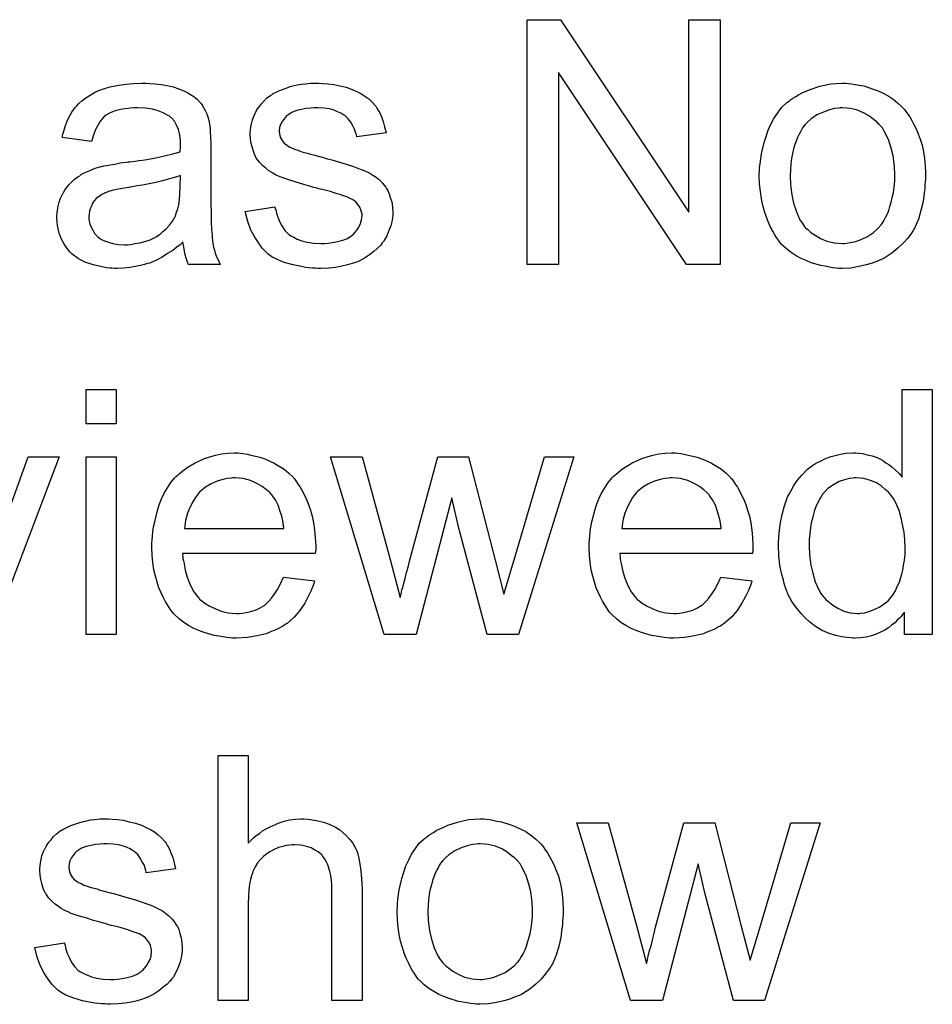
# Model space of a CAD drawing. Extents: x -1.7 to 9, y -2.8 to 5.2.
# Tile 98 of 227: x 4.869 to 5.168, y -0.05 to 0.272. Entities that reach past the tile are written whole.
import ezdxf

# ---------------------------------------------------------------- set-up
doc = ezdxf.new("R2010")
doc.units = 0
doc.layers.add('qfn32-50-23-b_document', color=1, linetype='CONTINUOUS')

msp = doc.modelspace()

# ---------------------------------------------------------------- linework, layer by layer
at = {"layer": 'qfn32-50-23-b_document', "color": 1}
for points in [[(5.098207, 0.191567), (5.087215, 0.191567), (5.045332, 0.254392), (5.045332, 0.191567), (5.03515, 0.191567), (5.03515, 0.271632), (5.046026, 0.271632), (5.088025, 0.208691), (5.088025, 0.271632), (5.098207, 0.271632), (5.098207, 0.191567)], [(4.911698, 0.250806), (4.913434, 0.25069), (4.915401, 0.250459), (4.917368, 0.250112), (4.919335, 0.249649), (4.921186, 0.24907), (4.921417, 0.248954), (4.921996, 0.248723), (4.922806, 0.248376), (4.923847, 0.247913), (4.925004, 0.247219), (4.926161, 0.246525), (4.927202, 0.245599), (4.928128, 0.244674), (4.928243, 0.244558), (4.928475, 0.244211), (4.928822, 0.243632), (4.929285, 0.242938), (4.929863, 0.241897), (4.930326, 0.240856), (4.930789, 0.239583), (4.931136, 0.238079), (4.931136, 0.237963), (4.931252, 0.237616), (4.931367, 0.236922), (4.931483, 0.235996), (4.931483, 0.234723), (4.931599, 0.233219), (4.931715, 0.231252), (4.931715, 0.229054), (4.931715, 0.215864), (4.931715, 0.215749), (4.931715, 0.215286), (4.931715, 0.214592), (4.931715, 0.213666), (4.931715, 0.212625), (4.931715, 0.211352), (4.93183, 0.208575), (4.93183, 0.205683), (4.931946, 0.20279), (4.932062, 0.201518), (4.932062, 0.200361), (4.932177, 0.199319), (4.932293, 0.198509), (4.932293, 0.198394), (4.932409, 0.197931), (4.932524, 0.197237), (4.932872, 0.196311), (4.933103, 0.19527), (4.933566, 0.194113), (4.934144, 0.19284), (4.934723, 0.191567), (4.924425, 0.191567), (4.92431, 0.191683), (4.924194, 0.192146), (4.923963, 0.192724), (4.923615, 0.19365), (4.923268, 0.194691), (4.923037, 0.195964), (4.922806, 0.197352), (4.922574, 0.198856), (4.922458, 0.198856), (4.922343, 0.198625), (4.921649, 0.198047), (4.920607, 0.197237), (4.919219, 0.196195), (4.917483, 0.195154), (4.915748, 0.193997), (4.913897, 0.192956), (4.91193, 0.192146), (4.911698, 0.19203), (4.911004, 0.191914), (4.909963, 0.191567), (4.90869, 0.19122), (4.90707, 0.190873), (4.905219, 0.190642), (4.903137, 0.19041), (4.901054, 0.190295), (4.900128, 0.190295), (4.899434, 0.19041), (4.898624, 0.19041), (4.897699, 0.190526), (4.895616, 0.190873), (4.893302, 0.191452), (4.890757, 0.192262), (4.888443, 0.193418), (4.88636, 0.194923), (4.886129, 0.195154), (4.88555, 0.195732), (4.88474, 0.196774), (4.883815, 0.198162), (4.882889, 0.199898), (4.882079, 0.201865), (4.881501, 0.204294), (4.881385, 0.205451), (4.881269, 0.20684), (4.881269, 0.207071), (4.881269, 0.207534), (4.881385, 0.208344), (4.881501, 0.209385), (4.881732, 0.210658), (4.882079, 0.21193), (4.882542, 0.213319), (4.88312, 0.214592), (4.883236, 0.214707), (4.883468, 0.21517), (4.88393, 0.215864), (4.884509, 0.216674), (4.885203, 0.2176), (4.886129, 0.218525), (4.887054, 0.219451), (4.888211, 0.220261), (4.888327, 0.220377), (4.88879, 0.220608), (4.889368, 0.221071), (4.890294, 0.221534), (4.891335, 0.221996), (4.892608, 0.222575), (4.893881, 0.223038), (4.895385, 0.2235), (4.8955, 0.2235), (4.895963, 0.223616), (4.896657, 0.223848), (4.897583, 0.223963), (4.89874, 0.224195), (4.900244, 0.224426), (4.90198, 0.224773), (4.904062, 0.225005), (4.904178, 0.225005), (4.904641, 0.22512), (4.905219, 0.22512), (4.906029, 0.225236), (4.906955, 0.225352), (4.908112, 0.225583), (4.909384, 0.225699), (4.910773, 0.22593), (4.91355, 0.226509), (4.916558, 0.227087), (4.919219, 0.227781), (4.920492, 0.228129), (4.921649, 0.228476), (4.921649, 0.228591), (4.921649, 0.228823), (4.921764, 0.229517), (4.921764, 0.230327), (4.921764, 0.23079), (4.921764, 0.231021), (4.921764, 0.231137), (4.921764, 0.231252), (4.921764, 0.231947), (4.921649, 0.233104), (4.921417, 0.234376), (4.92107, 0.235765), (4.920492, 0.237153), (4.919797, 0.238426), (4.918872, 0.239467), (4.918756, 0.239583), (4.918178, 0.240046), (4.917252, 0.240508), (4.916095, 0.241203), (4.914475, 0.241781), (4.912624, 0.24236), (4.91031, 0.242707), (4.907649, 0.242822), (4.906492, 0.242822), (4.905335, 0.242707), (4.903715, 0.242475), (4.902095, 0.242244), (4.90036, 0.241781), (4.89874, 0.241203), (4.897352, 0.240393), (4.897236, 0.240277), (4.896773, 0.23993), (4.896195, 0.239351), (4.8955, 0.238426), (4.894806, 0.237269), (4.893996, 0.235765), (4.893302, 0.233913), (4.892608, 0.231831), (4.883005, 0.233104), (4.883005, 0.233219), (4.88312, 0.233335), (4.88312, 0.233682), (4.883236, 0.234145), (4.883583, 0.235186), (4.884046, 0.23669), (4.884625, 0.238194), (4.885319, 0.239814), (4.886244, 0.241434), (4.887286, 0.242938), (4.887401, 0.243054), (4.887864, 0.243517), (4.888558, 0.244211), (4.889484, 0.245136), (4.890757, 0.246062), (4.892261, 0.246988), (4.893996, 0.248029), (4.895963, 0.248839), (4.896079, 0.248839), (4.896195, 0.248954), (4.896542, 0.24907), (4.897005, 0.249186), (4.898162, 0.249533), (4.899781, 0.24988), (4.901632, 0.250227), (4.903947, 0.250574), (4.906376, 0.250806), (4.909153, 0.250921), (4.910426, 0.250921), (4.911698, 0.250806)], [(4.968276, 0.250806), (4.970011, 0.25069), (4.971862, 0.250459), (4.973829, 0.249996), (4.975912, 0.249533), (4.977879, 0.248839), (4.977994, 0.248839), (4.97811, 0.248723), (4.978689, 0.248492), (4.979614, 0.248029), (4.980771, 0.24745), (4.982044, 0.246641), (4.983317, 0.245715), (4.984474, 0.244674), (4.985515, 0.243517), (4.985631, 0.243401), (4.985862, 0.242938), (4.986325, 0.242128), (4.986903, 0.241203), (4.987482, 0.239814), (4.98806, 0.23831), (4.988523, 0.236575), (4.988986, 0.234608), (4.979383, 0.233335), (4.979383, 0.233566), (4.979267, 0.234029), (4.979036, 0.234839), (4.978689, 0.23588), (4.97811, 0.236922), (4.977416, 0.238079), (4.976606, 0.239236), (4.975449, 0.240277), (4.975333, 0.240393), (4.974871, 0.240624), (4.974176, 0.241087), (4.973135, 0.24155), (4.971978, 0.242012), (4.970474, 0.242475), (4.968623, 0.242707), (4.966656, 0.242822), (4.965499, 0.242822), (4.964342, 0.242707), (4.962838, 0.242591), (4.961334, 0.242244), (4.959714, 0.241897), (4.95821, 0.241318), (4.956937, 0.240508), (4.956821, 0.240393), (4.956474, 0.240161), (4.956011, 0.239698), (4.955549, 0.239004), (4.95497, 0.23831), (4.954507, 0.237385), (4.95416, 0.236343), (4.954045, 0.235302), (4.954045, 0.235186), (4.954045, 0.234955), (4.95416, 0.234608), (4.95416, 0.234145), (4.954507, 0.232988), (4.955202, 0.231831), (4.955317, 0.231715), (4.955433, 0.2316), (4.955664, 0.231252), (4.956127, 0.230905), (4.95659, 0.230558), (4.957284, 0.230095), (4.958094, 0.229748), (4.95902, 0.229286), (4.959135, 0.229286), (4.959367, 0.22917), (4.95983, 0.229054), (4.96064, 0.228707), (4.961797, 0.22836), (4.963301, 0.228013), (4.964226, 0.227666), (4.965267, 0.227434), (4.966425, 0.227087), (4.967697, 0.22674), (4.967813, 0.22674), (4.96816, 0.226624), (4.968739, 0.226509), (4.969433, 0.226277), (4.970243, 0.226046), (4.971284, 0.225815), (4.973482, 0.22512), (4.975912, 0.224426), (4.978342, 0.223616), (4.98054, 0.222806), (4.981466, 0.222459), (4.982275, 0.222112), (4.982507, 0.221996), (4.98297, 0.221765), (4.983664, 0.221418), (4.984705, 0.220839), (4.985746, 0.220145), (4.986788, 0.21922), (4.987829, 0.218178), (4.988755, 0.217021), (4.98887, 0.216906), (4.989102, 0.216443), (4.989565, 0.215749), (4.990027, 0.214707), (4.990374, 0.213435), (4.990837, 0.212046), (4.991069, 0.210426), (4.991184, 0.208575), (4.991184, 0.208344), (4.991184, 0.207765), (4.991069, 0.20684), (4.990837, 0.205567), (4.99049, 0.204179), (4.989912, 0.202674), (4.989217, 0.200939), (4.988292, 0.199319), (4.988176, 0.199088), (4.987713, 0.198625), (4.987135, 0.197815), (4.986209, 0.196889), (4.984936, 0.195848), (4.983548, 0.194691), (4.981928, 0.19365), (4.979961, 0.192609), (4.979846, 0.192609), (4.97973, 0.192493), (4.979036, 0.192262), (4.977879, 0.191914), (4.976375, 0.191452), (4.974524, 0.190989), (4.972441, 0.190642), (4.970243, 0.19041), (4.967697, 0.190295), (4.966656, 0.190295), (4.965846, 0.19041), (4.96492, 0.19041), (4.963763, 0.190526), (4.962606, 0.190642), (4.961334, 0.190873), (4.958557, 0.191452), (4.955664, 0.192262), (4.952888, 0.193418), (4.951615, 0.194113), (4.950458, 0.194923), (4.950342, 0.195038), (4.950226, 0.195154), (4.949532, 0.195848), (4.948491, 0.196889), (4.947334, 0.198509), (4.946061, 0.200476), (4.944789, 0.20279), (4.943747, 0.205683), (4.942937, 0.208922), (4.952656, 0.210426), (4.952656, 0.210311), (4.952656, 0.210195), (4.952888, 0.209501), (4.953119, 0.208344), (4.953582, 0.207071), (4.95416, 0.205683), (4.954855, 0.204179), (4.955896, 0.202674), (4.957168, 0.201402), (4.9574, 0.201286), (4.957863, 0.200939), (4.958788, 0.200476), (4.959945, 0.199898), (4.961449, 0.199319), (4.963185, 0.198856), (4.965267, 0.198509), (4.967697, 0.198394), (4.968854, 0.198394), (4.970011, 0.198509), (4.971515, 0.198741), (4.973135, 0.199088), (4.974871, 0.199551), (4.976375, 0.200129), (4.977763, 0.201055), (4.977879, 0.20117), (4.978342, 0.201518), (4.978804, 0.202096), (4.979499, 0.202906), (4.980077, 0.203832), (4.980656, 0.204988), (4.981003, 0.206145), (4.981118, 0.207534), (4.981118, 0.20765), (4.981118, 0.208112), (4.981003, 0.208691), (4.980771, 0.209501), (4.980424, 0.210311), (4.979846, 0.211121), (4.979151, 0.212046), (4.97811, 0.21274), (4.977994, 0.212856), (4.977647, 0.212972), (4.977069, 0.213319), (4.976143, 0.213666), (4.974755, 0.214129), (4.973945, 0.214476), (4.973019, 0.214707), (4.971978, 0.215054), (4.970821, 0.215401), (4.969548, 0.215749), (4.968044, 0.216096), (4.967929, 0.216096), (4.967582, 0.216211), (4.967003, 0.216327), (4.966309, 0.216559), (4.965383, 0.21679), (4.964342, 0.217137), (4.962144, 0.217715), (4.959598, 0.218525), (4.957168, 0.21922), (4.954855, 0.22003), (4.953813, 0.220492), (4.953003, 0.220839), (4.952772, 0.220955), (4.952309, 0.221186), (4.951615, 0.221649), (4.950689, 0.222228), (4.949648, 0.223038), (4.948607, 0.223963), (4.947565, 0.225005), (4.94664, 0.226277), (4.946524, 0.226393), (4.946293, 0.226856), (4.945946, 0.227666), (4.945599, 0.228591), (4.945251, 0.229748), (4.944904, 0.231137), (4.944673, 0.232525), (4.944557, 0.234145), (4.944557, 0.234376), (4.944557, 0.234839), (4.944673, 0.235533), (4.944789, 0.236575), (4.94502, 0.237616), (4.945251, 0.238889), (4.945714, 0.240046), (4.946293, 0.241318), (4.946408, 0.241434), (4.94664, 0.241897), (4.946987, 0.242475), (4.947565, 0.243285), (4.94826, 0.244095), (4.949069, 0.245136), (4.949995, 0.246062), (4.951152, 0.246872), (4.951268, 0.246988), (4.951615, 0.247103), (4.952078, 0.24745), (4.952772, 0.247798), (4.953698, 0.24826), (4.954739, 0.248723), (4.956011, 0.249186), (4.9574, 0.249649), (4.957631, 0.249764), (4.958094, 0.24988), (4.958904, 0.250112), (4.959945, 0.250343), (4.961218, 0.250574), (4.962606, 0.25069), (4.964226, 0.250921), (4.967003, 0.250921), (4.968276, 0.250806)], [(5.140206, 0.250806), (5.141247, 0.25069), (5.142404, 0.250459), (5.143677, 0.250227), (5.145181, 0.249996), (5.148305, 0.248954), (5.149925, 0.248376), (5.151544, 0.247566), (5.153164, 0.246756), (5.154784, 0.245599), (5.156288, 0.244442), (5.157792, 0.243054), (5.157908, 0.242938), (5.158139, 0.242707), (5.158486, 0.242244), (5.158949, 0.241665), (5.159528, 0.240856), (5.160222, 0.239814), (5.160916, 0.238657), (5.16161, 0.237385), (5.162305, 0.235996), (5.162999, 0.234261), (5.163693, 0.232525), (5.164271, 0.230558), (5.164734, 0.228476), (5.165081, 0.226277), (5.165313, 0.223963), (5.165428, 0.221418), (5.165428, 0.221302), (5.165428, 0.220955), (5.165428, 0.220377), (5.165428, 0.219567), (5.165313, 0.218641), (5.165197, 0.217484), (5.165197, 0.216327), (5.164966, 0.215054), (5.164619, 0.212162), (5.163924, 0.209269), (5.163114, 0.206377), (5.161958, 0.203716), (5.161958, 0.2036), (5.161842, 0.203484), (5.16161, 0.203137), (5.161379, 0.202674), (5.160569, 0.201518), (5.159528, 0.200129), (5.158139, 0.198509), (5.156404, 0.196889), (5.154437, 0.19527), (5.152123, 0.193766), (5.152007, 0.193766), (5.151892, 0.19365), (5.151544, 0.193418), (5.150966, 0.193187), (5.150387, 0.192956), (5.149693, 0.192724), (5.147958, 0.19203), (5.145991, 0.191452), (5.143561, 0.190873), (5.141016, 0.19041), (5.138239, 0.190295), (5.137082, 0.190295), (5.136156, 0.19041), (5.135115, 0.190526), (5.133958, 0.190757), (5.13257, 0.190989), (5.131181, 0.19122), (5.128057, 0.192146), (5.126322, 0.19284), (5.124702, 0.193534), (5.123082, 0.19446), (5.121462, 0.195501), (5.119958, 0.196658), (5.118454, 0.198047), (5.118339, 0.198162), (5.118107, 0.198394), (5.11776, 0.198856), (5.117297, 0.199551), (5.116719, 0.200361), (5.11614, 0.201286), (5.115446, 0.202443), (5.114752, 0.203832), (5.114058, 0.205336), (5.113364, 0.207071), (5.112785, 0.208922), (5.112207, 0.210889), (5.111744, 0.213088), (5.111397, 0.215401), (5.111165, 0.217947), (5.11105, 0.220608), (5.11105, 0.220839), (5.11105, 0.221302), (5.111165, 0.222112), (5.111165, 0.223269), (5.111281, 0.224542), (5.111512, 0.226162), (5.111744, 0.227781), (5.112207, 0.229633), (5.112669, 0.231484), (5.113248, 0.233451), (5.113942, 0.235533), (5.114868, 0.2375), (5.115793, 0.239351), (5.117066, 0.241203), (5.118339, 0.242938), (5.119958, 0.244442), (5.120074, 0.244558), (5.120306, 0.244674), (5.120768, 0.245021), (5.121347, 0.245483), (5.122041, 0.245946), (5.122967, 0.246525), (5.123892, 0.247103), (5.125049, 0.247682), (5.126322, 0.24826), (5.12771, 0.248839), (5.130834, 0.24988), (5.134421, 0.25069), (5.136272, 0.250806), (5.138239, 0.250921), (5.139396, 0.250921), (5.140206, 0.250806)], [(5.138239, 0.242822), (5.137545, 0.242822), (5.136966, 0.242707), (5.135694, 0.242591), (5.133958, 0.242128), (5.131991, 0.241434), (5.129909, 0.240508), (5.127942, 0.23912), (5.1269, 0.238194), (5.125975, 0.237269), (5.125975, 0.237153), (5.125743, 0.237037), (5.125512, 0.23669), (5.125165, 0.236227), (5.124818, 0.235649), (5.124471, 0.234955), (5.124008, 0.234029), (5.123545, 0.233104), (5.123082, 0.231947), (5.122619, 0.23079), (5.122272, 0.229401), (5.121925, 0.227897), (5.121578, 0.226277), (5.121347, 0.224542), (5.121231, 0.222575), (5.121115, 0.220608), (5.121115, 0.220492), (5.121115, 0.220145), (5.121115, 0.219567), (5.121231, 0.218757), (5.121231, 0.217831), (5.121347, 0.21679), (5.121694, 0.21436), (5.122272, 0.211583), (5.123198, 0.208807), (5.124355, 0.206145), (5.125165, 0.204988), (5.125975, 0.203832), (5.126091, 0.203832), (5.126206, 0.2036), (5.1269, 0.203022), (5.127942, 0.202096), (5.12933, 0.20117), (5.131066, 0.200129), (5.133148, 0.199203), (5.135578, 0.198625), (5.136851, 0.198509), (5.138239, 0.198394), (5.138933, 0.198394), (5.139512, 0.198509), (5.140784, 0.198741), (5.14252, 0.199088), (5.144371, 0.199782), (5.146454, 0.200708), (5.148421, 0.202096), (5.149462, 0.203022), (5.150387, 0.203947), (5.150503, 0.204063), (5.150619, 0.204179), (5.15085, 0.204526), (5.151197, 0.204988), (5.151544, 0.205567), (5.152007, 0.206261), (5.15247, 0.207187), (5.152933, 0.208112), (5.153396, 0.209269), (5.153743, 0.210542), (5.154206, 0.21193), (5.154553, 0.213435), (5.1549, 0.21517), (5.155131, 0.216906), (5.155363, 0.218873), (5.155363, 0.220955), (5.155363, 0.221071), (5.155363, 0.221418), (5.155363, 0.221996), (5.155247, 0.222691), (5.155247, 0.223616), (5.155131, 0.224657), (5.154784, 0.227087), (5.154206, 0.229633), (5.15328, 0.232409), (5.152007, 0.234955), (5.151313, 0.236227), (5.150387, 0.237269), (5.150387, 0.237385), (5.150156, 0.2375), (5.149462, 0.238194), (5.148421, 0.239004), (5.147032, 0.240046), (5.145297, 0.241087), (5.143214, 0.242012), (5.1409, 0.242591), (5.139627, 0.242707), (5.138239, 0.242822)], [(4.921764, 0.220724), (4.921649, 0.220724), (4.921533, 0.220608), (4.921186, 0.220492), (4.920723, 0.220377), (4.920145, 0.220145), (4.91945, 0.219914), (4.91864, 0.219682), (4.917715, 0.219451), (4.916673, 0.219104), (4.915401, 0.218873), (4.914128, 0.218525), (4.912624, 0.218178), (4.911004, 0.217831), (4.909384, 0.217484), (4.907533, 0.217253), (4.905566, 0.216906), (4.905335, 0.216906), (4.904641, 0.21679), (4.903484, 0.216559), (4.902211, 0.216327), (4.900823, 0.216096), (4.899434, 0.215749), (4.898162, 0.215401), (4.897005, 0.214939), (4.896889, 0.214939), (4.896542, 0.214707), (4.896079, 0.214476), (4.895616, 0.214129), (4.894228, 0.213203), (4.893071, 0.211815), (4.893071, 0.211699), (4.892839, 0.211468), (4.892724, 0.211005), (4.892492, 0.210426), (4.892261, 0.209732), (4.892029, 0.209038), (4.891914, 0.208112), (4.891798, 0.207187), (4.891798, 0.207071), (4.891798, 0.206493), (4.891914, 0.205798), (4.892145, 0.204873), (4.892492, 0.203832), (4.893071, 0.20279), (4.893765, 0.201633), (4.89469, 0.200592), (4.894806, 0.200476), (4.895269, 0.200245), (4.895963, 0.199782), (4.896889, 0.199319), (4.898162, 0.198856), (4.899666, 0.198394), (4.901401, 0.198162), (4.903484, 0.198047), (4.904409, 0.198047), (4.905566, 0.198162), (4.906839, 0.198394), (4.908459, 0.198625), (4.910079, 0.199088), (4.911814, 0.199666), (4.91355, 0.200476), (4.913781, 0.200592), (4.914244, 0.200939), (4.915054, 0.201518), (4.915979, 0.202327), (4.917021, 0.203253), (4.918178, 0.20441), (4.919103, 0.205798), (4.920029, 0.207303), (4.920145, 0.207418), (4.92026, 0.207881), (4.920492, 0.208691), (4.920839, 0.209732), (4.921186, 0.211121), (4.921417, 0.21274), (4.921533, 0.214707), (4.921649, 0.217021), (4.921764, 0.220724)], [(4.900707, 0.139456), (4.890872, 0.139456), (4.890872, 0.150679), (4.900707, 0.150679), (4.900707, 0.139456)], [(5.167627, 0.070615), (5.158486, 0.070615), (5.158486, 0.077904), (5.158371, 0.077788), (5.158255, 0.077556), (5.157908, 0.077094), (5.157445, 0.076515), (5.156867, 0.075937), (5.156172, 0.075243), (5.155363, 0.074433), (5.154321, 0.073623), (5.15328, 0.072813), (5.152123, 0.072003), (5.150735, 0.071309), (5.14923, 0.07073), (5.147726, 0.070152), (5.145991, 0.069689), (5.14414, 0.069457), (5.142173, 0.069342), (5.141479, 0.069342), (5.141016, 0.069457), (5.139627, 0.069573), (5.138008, 0.069805), (5.136041, 0.070267), (5.133842, 0.070962), (5.131644, 0.071887), (5.129446, 0.07316), (5.12933, 0.07316), (5.129214, 0.073391), (5.12852, 0.073854), (5.127479, 0.07478), (5.126206, 0.075937), (5.124702, 0.077441), (5.123198, 0.079292), (5.121694, 0.081375), (5.120421, 0.083804), (5.120421, 0.08392), (5.120306, 0.084151), (5.12019, 0.084499), (5.119958, 0.084961), (5.119727, 0.085656), (5.11938, 0.086465), (5.119149, 0.087275), (5.118917, 0.088317), (5.118339, 0.090631), (5.11776, 0.093292), (5.117413, 0.0963), (5.117297, 0.09954), (5.117297, 0.099655), (5.117297, 0.099887), (5.117297, 0.100349), (5.117297, 0.101044), (5.117413, 0.101738), (5.117413, 0.102663), (5.117644, 0.104746), (5.117992, 0.107176), (5.11857, 0.109837), (5.119264, 0.112614), (5.12019, 0.115275), (5.12019, 0.11539), (5.120306, 0.115622), (5.120537, 0.115969), (5.120768, 0.116432), (5.121462, 0.117704), (5.122388, 0.119324), (5.123545, 0.12106), (5.125049, 0.122795), (5.126785, 0.124646), (5.128867, 0.12615), (5.128983, 0.12615), (5.129099, 0.126266), (5.129446, 0.126498), (5.129909, 0.126729), (5.131066, 0.127308), (5.132685, 0.128117), (5.134537, 0.128812), (5.136735, 0.12939), (5.139165, 0.129853), (5.14171, 0.129969), (5.142636, 0.129969), (5.143561, 0.129853), (5.144834, 0.129737), (5.146338, 0.12939), (5.147958, 0.129043), (5.149578, 0.128464), (5.151082, 0.127655), (5.151313, 0.127539), (5.151776, 0.127308), (5.15247, 0.126729), (5.153396, 0.12615), (5.154553, 0.125341), (5.155594, 0.124299), (5.156751, 0.123258), (5.157792, 0.121985), (5.157792, 0.150679), (5.167627, 0.150679), (5.167627, 0.070615)], [(4.941433, 0.129853), (4.942359, 0.129737), (4.943516, 0.129506), (4.944789, 0.129274), (4.946293, 0.128927), (4.947681, 0.12858), (4.949301, 0.128002), (4.950805, 0.127423), (4.952425, 0.126613), (4.954045, 0.125688), (4.955664, 0.124646), (4.957168, 0.123374), (4.958557, 0.121985), (4.958673, 0.12187), (4.958904, 0.121638), (4.959251, 0.121175), (4.959714, 0.120481), (4.960292, 0.119671), (4.960871, 0.118746), (4.961565, 0.117589), (4.962259, 0.1162), (4.962953, 0.114696), (4.963648, 0.113076), (4.964226, 0.111225), (4.964805, 0.109258), (4.965267, 0.10706), (4.965615, 0.104746), (4.965846, 0.102316), (4.965962, 0.099655), (4.965962, 0.09954), (4.965962, 0.099077), (4.965962, 0.098267), (4.965846, 0.09711), (4.922458, 0.09711), (4.922458, 0.096994), (4.922458, 0.096647), (4.922574, 0.096184), (4.922574, 0.09549), (4.92269, 0.09468), (4.922921, 0.093754), (4.923268, 0.091672), (4.923963, 0.089358), (4.924888, 0.086812), (4.926161, 0.084499), (4.927781, 0.082416), (4.927896, 0.082416), (4.928012, 0.082184), (4.928706, 0.081606), (4.929748, 0.080796), (4.931136, 0.079986), (4.932987, 0.079061), (4.93507, 0.078251), (4.937384, 0.077672), (4.938657, 0.077556), (4.940045, 0.077441), (4.940971, 0.077441), (4.942012, 0.077556), (4.943284, 0.077788), (4.944673, 0.078135), (4.946293, 0.078598), (4.947797, 0.079292), (4.949301, 0.080218), (4.949417, 0.080333), (4.949995, 0.080796), (4.950689, 0.08149), (4.951499, 0.082416), (4.952425, 0.083689), (4.953466, 0.085308), (4.954507, 0.08716), (4.955433, 0.089358), (4.965615, 0.088085), (4.965615, 0.087969), (4.965499, 0.087738), (4.965383, 0.087275), (4.965152, 0.086581), (4.964805, 0.085887), (4.964458, 0.084961), (4.963532, 0.082994), (4.962375, 0.080796), (4.960755, 0.078482), (4.958904, 0.076284), (4.95659, 0.074201), (4.956474, 0.074201), (4.956243, 0.07397), (4.955896, 0.073738), (4.955433, 0.073391), (4.954739, 0.073044), (4.954045, 0.072697), (4.953119, 0.072234), (4.952078, 0.071772), (4.950921, 0.071309), (4.949764, 0.070846), (4.946871, 0.070152), (4.943632, 0.069573), (4.940045, 0.069342), (4.938772, 0.069342), (4.937962, 0.069457), (4.936921, 0.069573), (4.935648, 0.069805), (4.93426, 0.070036), (4.932756, 0.070267), (4.929516, 0.071193), (4.927781, 0.071887), (4.926161, 0.072581), (4.924425, 0.073507), (4.922806, 0.074548), (4.921301, 0.075705), (4.919797, 0.077094), (4.919682, 0.077209), (4.91945, 0.077441), (4.919103, 0.077904), (4.91864, 0.078598), (4.918062, 0.079408), (4.917483, 0.080333), (4.916789, 0.08149), (4.916095, 0.082763), (4.915401, 0.084267), (4.914707, 0.085887), (4.914128, 0.087738), (4.91355, 0.089705), (4.913087, 0.091788), (4.91274, 0.094102), (4.912508, 0.096531), (4.912393, 0.099077), (4.912393, 0.099192), (4.912393, 0.099771), (4.912393, 0.100465), (4.912508, 0.101506), (4.912624, 0.102779), (4.91274, 0.104168), (4.912971, 0.105787), (4.913318, 0.107407), (4.914244, 0.111109), (4.914822, 0.112961), (4.915516, 0.114928), (4.916442, 0.116779), (4.917483, 0.118514), (4.91864, 0.12025), (4.919913, 0.12187), (4.920029, 0.121985), (4.92026, 0.122217), (4.920723, 0.122564), (4.921301, 0.123142), (4.921996, 0.123721), (4.922921, 0.124415), (4.923963, 0.125225), (4.925235, 0.125919), (4.926508, 0.126729), (4.928012, 0.127423), (4.929632, 0.128117), (4.931367, 0.128696), (4.933219, 0.129274), (4.935185, 0.129621), (4.937268, 0.129853), (4.939466, 0.129969), (4.940623, 0.129969), (4.941433, 0.129853)], [(5.084439, 0.129853), (5.085364, 0.129737), (5.086521, 0.129506), (5.087794, 0.129274), (5.089298, 0.128927), (5.090686, 0.12858), (5.092306, 0.128002), (5.09381, 0.127423), (5.09543, 0.126613), (5.09705, 0.125688), (5.09867, 0.124646), (5.100174, 0.123374), (5.101562, 0.121985), (5.101678, 0.12187), (5.101909, 0.121638), (5.102256, 0.121175), (5.102719, 0.120481), (5.103298, 0.119671), (5.103876, 0.118746), (5.10457, 0.117589), (5.105265, 0.1162), (5.105959, 0.114696), (5.106653, 0.113076), (5.107231, 0.111225), (5.10781, 0.109258), (5.108273, 0.10706), (5.10862, 0.104746), (5.108851, 0.102316), (5.108967, 0.099655), (5.108967, 0.09954), (5.108967, 0.099077), (5.108967, 0.098267), (5.108851, 0.09711), (5.065464, 0.09711), (5.065464, 0.096994), (5.065464, 0.096647), (5.065579, 0.096184), (5.065579, 0.09549), (5.065695, 0.09468), (5.065926, 0.093754), (5.066274, 0.091672), (5.066968, 0.089358), (5.067893, 0.086812), (5.069166, 0.084499), (5.070786, 0.082416), (5.070902, 0.082416), (5.071017, 0.082184), (5.071712, 0.081606), (5.072753, 0.080796), (5.074141, 0.079986), (5.075992, 0.079061), (5.078075, 0.078251), (5.080389, 0.077672), (5.081662, 0.077556), (5.08305, 0.077441), (5.083976, 0.077441), (5.085017, 0.077556), (5.08629, 0.077788), (5.087678, 0.078135), (5.089298, 0.078598), (5.090802, 0.079292), (5.092306, 0.080218), (5.092422, 0.080333), (5.093, 0.080796), (5.093694, 0.08149), (5.094504, 0.082416), (5.09543, 0.083689), (5.096471, 0.085308), (5.097513, 0.08716), (5.098438, 0.089358), (5.10862, 0.088085), (5.10862, 0.087969), (5.108504, 0.087738), (5.108388, 0.087275), (5.108157, 0.086581), (5.10781, 0.085887), (5.107463, 0.084961), (5.106537, 0.082994), (5.10538, 0.080796), (5.10376, 0.078482), (5.101909, 0.076284), (5.099595, 0.074201), (5.09948, 0.074201), (5.099248, 0.07397), (5.098901, 0.073738), (5.098438, 0.073391), (5.097744, 0.073044), (5.09705, 0.072697), (5.096124, 0.072234), (5.095083, 0.071772), (5.093926, 0.071309), (5.092769, 0.070846), (5.089876, 0.070152), (5.086637, 0.069573), (5.08305, 0.069342), (5.081777, 0.069342), (5.080967, 0.069457), (5.079926, 0.069573), (5.078654, 0.069805), (5.077265, 0.070036), (5.075761, 0.070267), (5.072521, 0.071193), (5.070786, 0.071887), (5.069166, 0.072581), (5.067431, 0.073507), (5.065811, 0.074548), (5.064307, 0.075705), (5.062803, 0.077094), (5.062687, 0.077209), (5.062456, 0.077441), (5.062108, 0.077904), (5.061646, 0.078598), (5.061067, 0.079408), (5.060489, 0.080333), (5.059794, 0.08149), (5.0591, 0.082763), (5.058406, 0.084267), (5.057712, 0.085887), (5.057133, 0.087738), (5.056555, 0.089705), (5.056092, 0.091788), (5.055745, 0.094102), (5.055514, 0.096531), (5.055398, 0.099077), (5.055398, 0.099192), (5.055398, 0.099771), (5.055398, 0.100465), (5.055514, 0.101506), (5.055629, 0.102779), (5.055745, 0.104168), (5.055976, 0.105787), (5.056323, 0.107407), (5.057249, 0.111109), (5.057828, 0.112961), (5.058522, 0.114928), (5.059447, 0.116779), (5.060489, 0.118514), (5.061646, 0.12025), (5.062918, 0.12187), (5.063034, 0.121985), (5.063265, 0.122217), (5.063728, 0.122564), (5.064307, 0.123142), (5.065001, 0.123721), (5.065926, 0.124415), (5.066968, 0.125225), (5.06824, 0.125919), (5.069513, 0.126729), (5.071017, 0.127423), (5.072637, 0.128117), (5.074373, 0.128696), (5.076224, 0.129274), (5.078191, 0.129621), (5.080273, 0.129853), (5.082472, 0.129969), (5.083629, 0.129969), (5.084439, 0.129853)], [(4.859055, 0.093176), (4.871898, 0.128696), (4.882079, 0.128696), (4.85998, 0.070615)], [(4.900707, 0.070615), (4.890872, 0.070615), (4.890872, 0.128696), (4.900707, 0.128696), (4.900707, 0.070615)], [(5.032258, 0.070615), (5.022076, 0.070615), (5.01282, 0.105325), (5.010506, 0.115275), (4.99882, 0.070615), (4.988408, 0.070615), (4.970821, 0.128696), (4.981118, 0.128696), (4.990374, 0.095143), (4.993614, 0.082647), (4.993614, 0.082763), (4.99373, 0.082994), (4.993845, 0.083573), (4.993961, 0.08392), (4.994077, 0.084499), (4.994193, 0.085193), (4.994424, 0.086003), (4.994655, 0.086928), (4.995002, 0.088085), (4.99535, 0.089358), (4.995697, 0.090862), (4.996159, 0.092597), (4.996622, 0.094564), (5.005878, 0.128696), (5.015944, 0.128696), (5.024622, 0.094912), (5.027514, 0.083804), (5.030869, 0.095027), (5.04082, 0.128696), (5.050423, 0.128696), (5.032258, 0.070615)], [(4.939582, 0.12187), (4.938888, 0.12187), (4.938425, 0.121754), (4.937152, 0.121638), (4.935648, 0.121291), (4.933797, 0.120713), (4.93183, 0.119903), (4.929979, 0.118746), (4.928128, 0.117242), (4.927896, 0.11701), (4.927434, 0.116432), (4.926624, 0.11539), (4.925814, 0.114002), (4.924888, 0.112382), (4.924078, 0.1103), (4.923384, 0.10787), (4.923037, 0.105209), (4.955549, 0.105209), (4.955549, 0.105325), (4.955549, 0.105556), (4.955433, 0.105903), (4.955433, 0.106366), (4.955202, 0.107754), (4.954855, 0.109258), (4.954276, 0.111109), (4.953698, 0.112845), (4.952772, 0.114581), (4.951731, 0.116085), (4.951731, 0.1162), (4.951499, 0.116316), (4.950921, 0.11701), (4.949879, 0.117936), (4.948491, 0.118977), (4.946756, 0.120018), (4.944673, 0.120944), (4.942243, 0.121638), (4.940971, 0.121754), (4.939582, 0.12187)], [(5.082587, 0.12187), (5.081893, 0.12187), (5.08143, 0.121754), (5.080158, 0.121638), (5.078654, 0.121291), (5.076802, 0.120713), (5.074835, 0.119903), (5.072984, 0.118746), (5.071133, 0.117242), (5.070902, 0.11701), (5.070439, 0.116432), (5.069629, 0.11539), (5.068819, 0.114002), (5.067893, 0.112382), (5.067083, 0.1103), (5.066389, 0.10787), (5.066042, 0.105209), (5.098554, 0.105209), (5.098554, 0.105325), (5.098554, 0.105556), (5.098438, 0.105903), (5.098438, 0.106366), (5.098207, 0.107754), (5.09786, 0.109258), (5.097281, 0.111109), (5.096703, 0.112845), (5.095777, 0.114581), (5.094736, 0.116085), (5.094736, 0.1162), (5.094504, 0.116316), (5.093926, 0.11701), (5.092885, 0.117936), (5.091496, 0.118977), (5.089761, 0.120018), (5.087678, 0.120944), (5.085248, 0.121638), (5.083976, 0.121754), (5.082587, 0.12187)], [(5.142751, 0.12187), (5.142173, 0.12187), (5.14171, 0.121754), (5.140437, 0.121638), (5.138933, 0.121175), (5.137198, 0.120597), (5.135346, 0.119556), (5.133495, 0.118283), (5.13257, 0.117357), (5.13176, 0.116432), (5.13176, 0.116316), (5.131528, 0.1162), (5.131413, 0.115853), (5.131066, 0.11539), (5.130718, 0.114812), (5.130371, 0.114118), (5.130024, 0.113308), (5.129561, 0.112382), (5.129099, 0.111225), (5.128752, 0.109953), (5.128404, 0.108564), (5.128057, 0.10706), (5.127826, 0.10544), (5.127595, 0.103589), (5.127363, 0.101622), (5.127363, 0.09954), (5.127363, 0.099424), (5.127363, 0.099077), (5.127363, 0.098498), (5.127479, 0.097688), (5.127479, 0.096763), (5.127595, 0.095721), (5.127942, 0.093292), (5.12852, 0.090631), (5.12933, 0.087854), (5.130487, 0.085193), (5.131181, 0.084036), (5.131991, 0.082879), (5.132107, 0.082879), (5.132223, 0.082647), (5.132801, 0.082069), (5.133842, 0.081143), (5.135115, 0.080218), (5.136735, 0.079176), (5.138702, 0.078251), (5.140784, 0.077672), (5.141941, 0.077556), (5.143098, 0.077441), (5.143677, 0.077441), (5.14414, 0.077556), (5.145412, 0.077672), (5.146917, 0.078135), (5.148652, 0.078713), (5.150503, 0.079639), (5.152354, 0.080912), (5.15328, 0.081722), (5.15409, 0.082647), (5.15409, 0.082763), (5.154321, 0.082879), (5.154553, 0.083226), (5.154784, 0.083689), (5.155131, 0.084267), (5.155594, 0.084846), (5.155941, 0.085771), (5.156404, 0.086697), (5.156867, 0.087738), (5.157214, 0.088895), (5.157677, 0.090284), (5.158024, 0.091672), (5.158255, 0.093292), (5.158486, 0.094912), (5.158718, 0.096763), (5.158718, 0.09873), (5.158718, 0.098845), (5.158718, 0.099308), (5.158718, 0.099887), (5.158602, 0.100697), (5.158602, 0.101622), (5.158486, 0.102779), (5.158371, 0.104052), (5.158139, 0.10544), (5.157561, 0.108217), (5.156751, 0.111109), (5.155594, 0.113886), (5.1549, 0.115043), (5.15409, 0.1162), (5.15409, 0.116316), (5.153859, 0.116432), (5.15328, 0.117126), (5.152239, 0.118052), (5.150966, 0.119093), (5.149346, 0.120134), (5.147379, 0.120944), (5.145181, 0.121638), (5.144024, 0.121754), (5.142751, 0.12187)], [(4.943863, 0.002305), (4.943979, 0.002421), (4.94421, 0.002652), (4.944557, 0.002999), (4.945136, 0.003578), (4.945714, 0.004156), (4.946524, 0.004851), (4.947565, 0.005545), (4.948607, 0.006355), (4.949764, 0.007049), (4.951036, 0.007743), (4.954045, 0.009016), (4.955664, 0.009594), (4.9574, 0.009941), (4.959251, 0.010173), (4.961102, 0.010289), (4.962144, 0.010289), (4.963416, 0.010173), (4.96492, 0.009941), (4.966656, 0.00971), (4.968507, 0.009247), (4.970358, 0.008553), (4.972209, 0.007743), (4.972441, 0.007627), (4.973019, 0.00728), (4.973829, 0.006702), (4.974871, 0.005892), (4.975912, 0.004851), (4.977069, 0.003694), (4.97811, 0.002305), (4.979036, 0.000685), (4.979151, 0.000454), (4.979383, -0.000124), (4.97973, -0.001166), (4.980077, -0.00267), (4.980424, -0.004521), (4.980771, -0.006719), (4.981003, -0.00938), (4.981118, -0.012389), (4.981118, -0.049066), (4.971284, -0.049066), (4.971284, -0.012273), (4.971284, -0.012157), (4.971284, -0.011926), (4.971284, -0.011579), (4.971284, -0.011116), (4.971168, -0.009843), (4.970937, -0.008223), (4.970474, -0.006488), (4.969895, -0.004753), (4.969086, -0.003017), (4.968044, -0.001629), (4.967929, -0.001513), (4.967466, -0.00105), (4.966772, -0.000472), (4.96573, 0.000107), (4.964458, 0.000801), (4.962953, 0.001264), (4.961102, 0.001727), (4.95902, 0.001842), (4.958325, 0.001842), (4.957516, 0.001727), (4.956359, 0.001611), (4.955202, 0.001264), (4.953813, 0.000917), (4.952425, 0.000338), (4.950921, -0.000472), (4.950805, -0.000587), (4.950342, -0.000934), (4.949648, -0.001397), (4.948838, -0.002091), (4.947913, -0.003017), (4.946987, -0.004058), (4.946177, -0.005331), (4.945483, -0.006719), (4.945367, -0.006951), (4.945251, -0.007414), (4.94502, -0.008339), (4.944673, -0.009496), (4.944326, -0.011), (4.944094, -0.012851), (4.943979, -0.014934), (4.943863, -0.017364), (4.943863, -0.049066), (4.934029, -0.049066), (4.934029, 0.030999), (4.943863, 0.030999), (4.943863, 0.002305)], [(4.899434, 0.010173), (4.90117, 0.010057), (4.903021, 0.009826), (4.904988, 0.009363), (4.90707, 0.0089), (4.909037, 0.008206), (4.909153, 0.008206), (4.909269, 0.00809), (4.909847, 0.007859), (4.910773, 0.007396), (4.91193, 0.006817), (4.913203, 0.006008), (4.914475, 0.005082), (4.915632, 0.004041), (4.916673, 0.002884), (4.916789, 0.002768), (4.917021, 0.002305), (4.917483, 0.001495), (4.918062, 0.00057), (4.91864, -0.000819), (4.919219, -0.002323), (4.919682, -0.004058), (4.920145, -0.006025), (4.910541, -0.007298), (4.910541, -0.007066), (4.910426, -0.006604), (4.910194, -0.005794), (4.909847, -0.004753), (4.909269, -0.003711), (4.908574, -0.002554), (4.907765, -0.001397), (4.906608, -0.000356), (4.906492, -0.00024), (4.906029, -0.000009), (4.905335, 0.000454), (4.904294, 0.000917), (4.903137, 0.00138), (4.901632, 0.001842), (4.899781, 0.002074), (4.897814, 0.002189), (4.896657, 0.002189), (4.8955, 0.002074), (4.893996, 0.001958), (4.892492, 0.001611), (4.890872, 0.001264), (4.889368, 0.000685), (4.888096, -0.000124), (4.88798, -0.00024), (4.887633, -0.000472), (4.88717, -0.000934), (4.886707, -0.001629), (4.886129, -0.002323), (4.885666, -0.003248), (4.885319, -0.00429), (4.885203, -0.005331), (4.885203, -0.005447), (4.885203, -0.005678), (4.885319, -0.006025), (4.885319, -0.006488), (4.885666, -0.007645), (4.88636, -0.008802), (4.886476, -0.008918), (4.886592, -0.009033), (4.886823, -0.00938), (4.887286, -0.009728), (4.887748, -0.010075), (4.888443, -0.010537), (4.889253, -0.010885), (4.890178, -0.011347), (4.890294, -0.011347), (4.890525, -0.011463), (4.890988, -0.011579), (4.891798, -0.011926), (4.892955, -0.012273), (4.894459, -0.01262), (4.895385, -0.012967), (4.896426, -0.013199), (4.897583, -0.013546), (4.898856, -0.013893), (4.898971, -0.013893), (4.899319, -0.014008), (4.899897, -0.014124), (4.900591, -0.014356), (4.901401, -0.014587), (4.902442, -0.014818), (4.904641, -0.015513), (4.90707, -0.016207), (4.9095, -0.017017), (4.911698, -0.017827), (4.912624, -0.018174), (4.913434, -0.018521), (4.913665, -0.018637), (4.914128, -0.018868), (4.914822, -0.019215), (4.915864, -0.019794), (4.916905, -0.020488), (4.917946, -0.021413), (4.918988, -0.022455), (4.919913, -0.023612), (4.920029, -0.023727), (4.92026, -0.02419), (4.920723, -0.024884), (4.921186, -0.025926), (4.921533, -0.027198), (4.921996, -0.028587), (4.922227, -0.030206), (4.922343, -0.032058), (4.922343, -0.032289), (4.922343, -0.032868), (4.922227, -0.033793), (4.921996, -0.035066), (4.921649, -0.036454), (4.92107, -0.037958), (4.920376, -0.039694), (4.91945, -0.041314), (4.919335, -0.041545), (4.918872, -0.042008), (4.918293, -0.042818), (4.917368, -0.043743), (4.916095, -0.044785), (4.914707, -0.045942), (4.913087, -0.046983), (4.91112, -0.048024), (4.911004, -0.048024), (4.910889, -0.04814), (4.910194, -0.048371), (4.909037, -0.048718), (4.907533, -0.049181), (4.905682, -0.049644), (4.903599, -0.049991), (4.901401, -0.050223), (4.898856, -0.050338), (4.897814, -0.050338), (4.897005, -0.050223), (4.896079, -0.050223), (4.894922, -0.050107), (4.893765, -0.049991), (4.892492, -0.04976), (4.889715, -0.049181), (4.886823, -0.048371), (4.884046, -0.047214), (4.882773, -0.04652), (4.881616, -0.04571), (4.881501, -0.045595), (4.881385, -0.045479), (4.880691, -0.044785), (4.87965, -0.043743), (4.878493, -0.042124), (4.87722, -0.040157), (4.875947, -0.037843), (4.874906, -0.03495), (4.874096, -0.031711), (4.883815, -0.030206), (4.883815, -0.030322), (4.883815, -0.030438), (4.884046, -0.031132), (4.884278, -0.032289), (4.88474, -0.033562), (4.885319, -0.03495), (4.886013, -0.036454), (4.887054, -0.037958), (4.888327, -0.039231), (4.888558, -0.039347), (4.889021, -0.039694), (4.889947, -0.040157), (4.891104, -0.040735), (4.892608, -0.041314), (4.894343, -0.041776), (4.896426, -0.042124), (4.898856, -0.042239), (4.900013, -0.042239), (4.90117, -0.042124), (4.902674, -0.041892), (4.904294, -0.041545), (4.906029, -0.041082), (4.907533, -0.040504), (4.908922, -0.039578), (4.909037, -0.039462), (4.9095, -0.039115), (4.909963, -0.038537), (4.910657, -0.037727), (4.911236, -0.036801), (4.911814, -0.035644), (4.912161, -0.034487), (4.912277, -0.033099), (4.912277, -0.032983), (4.912277, -0.03252), (4.912161, -0.031942), (4.91193, -0.031132), (4.911583, -0.030322), (4.911004, -0.029512), (4.91031, -0.028587), (4.909269, -0.027892), (4.909153, -0.027777), (4.908806, -0.027661), (4.908227, -0.027314), (4.907302, -0.026967), (4.905913, -0.026504), (4.905104, -0.026157), (4.904178, -0.025926), (4.903137, -0.025578), (4.90198, -0.025231), (4.900707, -0.024884), (4.899203, -0.024537), (4.899087, -0.024537), (4.89874, -0.024422), (4.898162, -0.024306), (4.897467, -0.024074), (4.896542, -0.023843), (4.8955, -0.023496), (4.893302, -0.022917), (4.890757, -0.022108), (4.888327, -0.021413), (4.886013, -0.020603), (4.884972, -0.020141), (4.884162, -0.019794), (4.88393, -0.019678), (4.883468, -0.019446), (4.882773, -0.018984), (4.881848, -0.018405), (4.880806, -0.017595), (4.879765, -0.01667), (4.878724, -0.015628), (4.877798, -0.014356), (4.877683, -0.01424), (4.877451, -0.013777), (4.877104, -0.012967), (4.876757, -0.012042), (4.87641, -0.010885), (4.876063, -0.009496), (4.875831, -0.008108), (4.875716, -0.006488), (4.875716, -0.006257), (4.875716, -0.005794), (4.875831, -0.0051), (4.875947, -0.004058), (4.876178, -0.003017), (4.87641, -0.001744), (4.876873, -0.000587), (4.877451, 0.000685), (4.877567, 0.000801), (4.877798, 0.001264), (4.878145, 0.001842), (4.878724, 0.002652), (4.879418, 0.003462), (4.880228, 0.004503), (4.881154, 0.005429), (4.882311, 0.006239), (4.882426, 0.006355), (4.882773, 0.00647), (4.883236, 0.006817), (4.88393, 0.007165), (4.884856, 0.007627), (4.885897, 0.00809), (4.88717, 0.008553), (4.888558, 0.009016), (4.88879, 0.009132), (4.889253, 0.009247), (4.890062, 0.009479), (4.891104, 0.00971), (4.892377, 0.009941), (4.893765, 0.010057), (4.895385, 0.010289), (4.898162, 0.010289), (4.899434, 0.010173)], [(5.021729, 0.010173), (5.02277, 0.010057), (5.023927, 0.009826), (5.0252, 0.009594), (5.026704, 0.009363), (5.029828, 0.008322), (5.031448, 0.007743), (5.033068, 0.006933), (5.034688, 0.006123), (5.036307, 0.004966), (5.037811, 0.003809), (5.039315, 0.002421), (5.039431, 0.002305), (5.039663, 0.002074), (5.04001, 0.001611), (5.040472, 0.001032), (5.041051, 0.000223), (5.041745, -0.000819), (5.042439, -0.001976), (5.043134, -0.003248), (5.043828, -0.004637), (5.044522, -0.006372), (5.045216, -0.008108), (5.045795, -0.010075), (5.046257, -0.012157), (5.046605, -0.014356), (5.046836, -0.01667), (5.046952, -0.019215), (5.046952, -0.019331), (5.046952, -0.019678), (5.046952, -0.020256), (5.046952, -0.021066), (5.046836, -0.021992), (5.04672, -0.023149), (5.04672, -0.024306), (5.046489, -0.025578), (5.046142, -0.028471), (5.045448, -0.031363), (5.044638, -0.034256), (5.043481, -0.036917), (5.043481, -0.037033), (5.043365, -0.037148), (5.043134, -0.037496), (5.042902, -0.037958), (5.042092, -0.039115), (5.041051, -0.040504), (5.039663, -0.042124), (5.037927, -0.043743), (5.03596, -0.045363), (5.033646, -0.046867), (5.03353, -0.046867), (5.033415, -0.046983), (5.033068, -0.047214), (5.032489, -0.047446), (5.031911, -0.047677), (5.031217, -0.047909), (5.029481, -0.048603), (5.027514, -0.049181), (5.025084, -0.04976), (5.022539, -0.050223), (5.019762, -0.050338), (5.018605, -0.050338), (5.01768, -0.050223), (5.016638, -0.050107), (5.015481, -0.049876), (5.014093, -0.049644), (5.012704, -0.049413), (5.009581, -0.048487), (5.007845, -0.047793), (5.006225, -0.047099), (5.004605, -0.046173), (5.002986, -0.045132), (5.001482, -0.043975), (4.999977, -0.042586), (4.999862, -0.042471), (4.99963, -0.042239), (4.999283, -0.041776), (4.99882, -0.041082), (4.998242, -0.040272), (4.997663, -0.039347), (4.996969, -0.03819), (4.996275, -0.036801), (4.995581, -0.035297), (4.994887, -0.033562), (4.994308, -0.031711), (4.99373, -0.029744), (4.993267, -0.027545), (4.99292, -0.025231), (4.992688, -0.022686), (4.992573, -0.020025), (4.992573, -0.019794), (4.992573, -0.019331), (4.992688, -0.018521), (4.992688, -0.017364), (4.992804, -0.016091), (4.993035, -0.014471), (4.993267, -0.012851), (4.99373, -0.011), (4.994193, -0.009149), (4.994771, -0.007182), (4.995465, -0.0051), (4.996391, -0.003133), (4.997316, -0.001282), (4.998589, 0.00057), (4.999862, 0.002305), (5.001482, 0.003809), (5.001597, 0.003925), (5.001829, 0.004041), (5.002292, 0.004388), (5.00287, 0.004851), (5.003564, 0.005313), (5.00449, 0.005892), (5.005415, 0.00647), (5.006572, 0.007049), (5.007845, 0.007627), (5.009234, 0.008206), (5.012357, 0.009247), (5.015944, 0.010057), (5.017795, 0.010173), (5.019762, 0.010289), (5.020919, 0.010289), (5.021729, 0.010173)], [(5.112785, -0.049066), (5.102603, -0.049066), (5.093347, -0.014356), (5.091033, -0.004405), (5.079348, -0.049066), (5.068935, -0.049066), (5.051348, 0.009016), (5.061646, 0.009016), (5.070902, -0.024537), (5.074141, -0.037033), (5.074141, -0.036917), (5.074257, -0.036686), (5.074373, -0.036107), (5.074488, -0.03576), (5.074604, -0.035182), (5.07472, -0.034487), (5.074951, -0.033678), (5.075182, -0.032752), (5.07553, -0.031595), (5.075877, -0.030322), (5.076224, -0.028818), (5.076687, -0.027083), (5.077149, -0.025116), (5.086405, 0.009016), (5.096471, 0.009016), (5.105149, -0.024769), (5.108041, -0.035876), (5.111397, -0.024653), (5.121347, 0.009016), (5.13095, 0.009016), (5.112785, -0.049066)], [(5.019762, 0.002189), (5.019068, 0.002189), (5.018489, 0.002074), (5.017217, 0.001958), (5.015481, 0.001495), (5.013514, 0.000801), (5.011432, -0.000124), (5.009465, -0.001513), (5.008424, -0.002438), (5.007498, -0.003364), (5.007498, -0.00348), (5.007267, -0.003595), (5.007035, -0.003943), (5.006688, -0.004405), (5.006341, -0.004984), (5.005994, -0.005678), (5.005531, -0.006604), (5.005068, -0.007529), (5.004605, -0.008686), (5.004143, -0.009843), (5.003796, -0.011232), (5.003449, -0.012736), (5.003101, -0.014356), (5.00287, -0.016091), (5.002754, -0.018058), (5.002639, -0.020025), (5.002639, -0.020141), (5.002639, -0.020488), (5.002639, -0.021066), (5.002754, -0.021876), (5.002754, -0.022802), (5.00287, -0.023843), (5.003217, -0.026273), (5.003796, -0.029049), (5.004721, -0.031826), (5.005878, -0.034487), (5.006688, -0.035644), (5.007498, -0.036801), (5.007614, -0.036801), (5.007729, -0.037033), (5.008424, -0.037611), (5.009465, -0.038537), (5.010853, -0.039462), (5.012589, -0.040504), (5.014671, -0.041429), (5.017101, -0.042008), (5.018374, -0.042124), (5.019762, -0.042239), (5.020456, -0.042239), (5.021035, -0.042124), (5.022308, -0.041892), (5.024043, -0.041545), (5.025894, -0.040851), (5.027977, -0.039925), (5.029944, -0.038537), (5.030985, -0.037611), (5.031911, -0.036686), (5.032026, -0.03657), (5.032142, -0.036454), (5.032373, -0.036107), (5.032721, -0.035644), (5.033068, -0.035066), (5.03353, -0.034372), (5.033993, -0.033446), (5.034456, -0.03252), (5.034919, -0.031363), (5.035266, -0.030091), (5.035729, -0.028702), (5.036076, -0.027198), (5.036423, -0.025463), (5.036654, -0.023727), (5.036886, -0.02176), (5.036886, -0.019678), (5.036886, -0.019562), (5.036886, -0.019215), (5.036886, -0.018637), (5.03677, -0.017942), (5.03677, -0.017017), (5.036654, -0.015975), (5.036307, -0.013546), (5.035729, -0.011), (5.034803, -0.008223), (5.03353, -0.005678), (5.032836, -0.004405), (5.031911, -0.003364), (5.031911, -0.003248), (5.031679, -0.003133), (5.030985, -0.002438), (5.029944, -0.001629), (5.028555, -0.000587), (5.02682, 0.000454), (5.024737, 0.00138), (5.022423, 0.001958), (5.021151, 0.002074), (5.019762, 0.002189)]]:
    msp.add_lwpolyline(points, dxfattribs=at)

doc.saveas('drawing.dxf')
